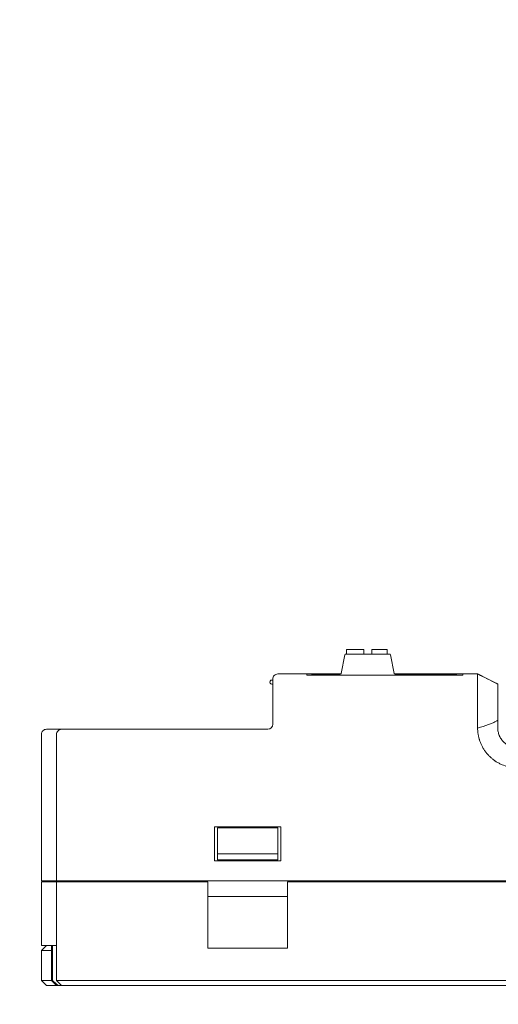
# Model space of a CAD drawing. Header units: millimetres. Extents: x -1114 to 1396, y -630 to 631.
# Tile 145 of 256: x -91 to -44, y -413 to -315. Entities that reach past the tile are written whole.
import ezdxf

# ---------------------------------------------------------------- set-up
doc = ezdxf.new("R2010")
doc.units = ezdxf.units.MM
doc.header["$MEASUREMENT"] = 0

msp = doc.modelspace()

# ---------------------------------------------------------------- linework, layer by layer
at = {"lineweight": 18}
for points, knots in [([(1038.9843, -629.7647), (1038.9843, -629.7647), (-1111.4882, -629.7647), (-1111.4882, -629.7647), (-1111.4882, -629.7647), (-1111.4882, -629.7647), (-1111.4882, 630.7883), (-1111.4882, 630.7883), (-1111.4882, 630.7883), (-1111.4882, 630.7883), (1038.9843, 630.7883), (1038.9843, 630.7883)], [0, 0, 0, 0, 0.3333333, 0.3333333, 0.3333333, 0.3333333, 0.6666667, 0.6666667, 0.6666667, 0.6666667, 1, 1, 1, 1]), ([(-65.7242, -379.8501), (-65.8568, -379.8501), (-65.984, -379.9028), (-66.0777, -379.9966), (-66.0777, -379.9966), (-66.1715, -380.0903), (-66.2242, -380.2175), (-66.2242, -380.3501)], [0, 0, 0, 0, 0.5, 0.5, 0.5, 0.5, 1, 1, 1, 1]), ([(-45.8548, -382.8501), (-45.8573, -382.7623), (-45.8555, -382.6752), (-45.8539, -382.5887), (-45.8539, -382.5887), (-45.8531, -382.5455), (-45.8523, -382.5024), (-45.852, -382.4594), (-45.852, -382.4594), (-45.8519, -382.438), (-45.8519, -382.4166), (-45.852, -382.3952), (-45.852, -382.3952), (-45.8522, -382.3738), (-45.8526, -382.3524), (-45.8529, -382.3311), (-45.8529, -382.3311), (-45.854, -382.2459), (-45.8544, -382.1613), (-45.8546, -382.0773), (-45.8546, -382.0773), (-45.8546, -382.0353), (-45.8546, -381.9935), (-45.8545, -381.9518), (-45.8545, -381.9518), (-45.8545, -381.9101), (-45.8544, -381.8685), (-45.8543, -381.8273), (-45.8543, -381.8273), (-45.8541, -381.7449), (-45.8539, -381.664), (-45.854, -381.5847), (-45.854, -381.5847), (-45.854, -381.545), (-45.854, -381.5057), (-45.8541, -381.4669), (-45.8541, -381.4669), (-45.8541, -381.428), (-45.8542, -381.3894), (-45.8542, -381.3515), (-45.8542, -381.3515), (-45.8544, -381.2758), (-45.8545, -381.2024), (-45.8545, -381.1313), (-45.8545, -381.1313), (-45.8546, -381.0603), (-45.8546, -380.9915), (-45.8545, -380.9251), (-45.8545, -380.9251), (-45.8545, -380.8587), (-45.8544, -380.7947), (-45.8543, -380.7329), (-45.8543, -380.7329), (-45.8542, -380.7021), (-45.8542, -380.6718), (-45.8541, -380.6421), (-45.8541, -380.6421), (-45.8541, -380.6273), (-45.8541, -380.6126), (-45.8541, -380.5982), (-45.8541, -380.5982), (-45.8541, -380.5837), (-45.8541, -380.5694), (-45.8541, -380.5554), (-45.8541, -380.5554), (-45.8541, -380.4991), (-45.8543, -380.4461), (-45.8544, -380.3963), (-45.8544, -380.3963), (-45.8545, -380.3464), (-45.8545, -380.2998), (-45.8545, -380.2563), (-45.8545, -380.2563), (-45.8544, -380.2127), (-45.8544, -380.1724), (-45.8543, -380.1353), (-45.8543, -380.1353), (-45.8543, -380.1167), (-45.8542, -380.099), (-45.8543, -380.0821), (-45.8543, -380.0821), (-45.8543, -380.0651), (-45.8543, -380.0491), (-45.8544, -380.0341), (-45.8544, -380.0341), (-45.8546, -379.9738), (-45.8548, -379.9281), (-45.853, -379.8971)], [0, 0, 0, 0, 0.0454545, 0.0454545, 0.0454545, 0.0454545, 0.0909091, 0.0909091, 0.0909091, 0.0909091, 0.1363636, 0.1363636, 0.1363636, 0.1363636, 0.1818182, 0.1818182, 0.1818182, 0.1818182, 0.2272727, 0.2272727, 0.2272727, 0.2272727, 0.2727273, 0.2727273, 0.2727273, 0.2727273, 0.3181818, 0.3181818, 0.3181818, 0.3181818, 0.3636364, 0.3636364, 0.3636364, 0.3636364, 0.4090909, 0.4090909, 0.4090909, 0.4090909, 0.4545455, 0.4545455, 0.4545455, 0.4545455, 0.5, 0.5, 0.5, 0.5, 0.5454545, 0.5454545, 0.5454545, 0.5454545, 0.5909091, 0.5909091, 0.5909091, 0.5909091, 0.6363636, 0.6363636, 0.6363636, 0.6363636, 0.6818182, 0.6818182, 0.6818182, 0.6818182, 0.7272727, 0.7272727, 0.7272727, 0.7272727, 0.7727273, 0.7727273, 0.7727273, 0.7727273, 0.8181818, 0.8181818, 0.8181818, 0.8181818, 0.8636364, 0.8636364, 0.8636364, 0.8636364, 0.9090909, 0.9090909, 0.9090909, 0.9090909, 0.9545455, 0.9545455, 0.9545455, 0.9545455, 1, 1, 1, 1]), ([(-45.853, -379.8971), (-45.8526, -379.8893), (-45.8527, -379.8824), (-45.8531, -379.8765), (-45.8531, -379.8765), (-45.8535, -379.8707), (-45.8541, -379.8658), (-45.8547, -379.8619), (-45.8547, -379.8619), (-45.8558, -379.854), (-45.8564, -379.8501), (-45.8533, -379.8501)], [0, 0, 0, 0, 0.3333333, 0.3333333, 0.3333333, 0.3333333, 0.6666667, 0.6666667, 0.6666667, 0.6666667, 1, 1, 1, 1]), ([(-66.3242, -380.4501), (-66.3956, -380.4501), (-66.4617, -380.4882), (-66.4974, -380.5501), (-66.4974, -380.5501), (-66.5331, -380.612), (-66.5331, -380.6882), (-66.4974, -380.7501), (-66.4974, -380.7501), (-66.4617, -380.812), (-66.3956, -380.8501), (-66.3242, -380.8501)], [0, 0, 0, 0, 0.3333333, 0.3333333, 0.3333333, 0.3333333, 0.6666667, 0.6666667, 0.6666667, 0.6666667, 1, 1, 1, 1]), ([(-43.8544, -382.9138), (-43.8544, -382.7162), (-43.8544, -382.5178), (-43.8544, -382.3271), (-43.8544, -382.3271), (-43.8544, -382.1363), (-43.8544, -381.9535), (-43.8544, -381.786), (-43.8544, -381.786), (-43.8544, -381.4509), (-43.8544, -381.1811), (-43.8544, -381.0213), (-43.8544, -381.0213), (-43.8544, -380.9415), (-43.8544, -380.8886), (-43.8544, -380.8643), (-43.8544, -380.8643), (-43.8544, -380.8401), (-43.8544, -380.8532), (-43.8544, -380.8512)], [0, 0, 0, 0, 0.2, 0.2, 0.2, 0.2, 0.4, 0.4, 0.4, 0.4, 0.6, 0.6, 0.6, 0.6, 0.8, 0.8, 0.8, 0.8, 1, 1, 1, 1]), ([(-43.8544, -384.4464), (-43.9197, -384.5018), (-43.993, -384.5453), (-44.0669, -384.5845), (-44.0669, -384.5845), (-44.1781, -384.6433), (-44.2928, -384.6918), (-44.4082, -384.738), (-44.4082, -384.738), (-44.5237, -384.7842), (-44.6402, -384.8274), (-44.7572, -384.8694), (-44.7572, -384.8694), (-45.1204, -385), (-45.4864, -385.1214), (-45.8529, -385.2408)], [0, 0, 0, 0, 0.25, 0.25, 0.25, 0.25, 0.5, 0.5, 0.5, 0.5, 0.75, 0.75, 0.75, 0.75, 1, 1, 1, 1]), ([(-43.8544, -384.6921), (-43.8544, -384.6297), (-43.8544, -384.5673), (-43.8544, -384.5048), (-43.8544, -384.5048), (-43.8544, -384.4373), (-43.8544, -384.3697), (-43.8544, -384.3021), (-43.8544, -384.3021), (-43.8544, -384.2345), (-43.8544, -384.1669), (-43.8544, -384.0993)], [0, 0, 0, 0, 0.3333333, 0.3333333, 0.3333333, 0.3333333, 0.6666667, 0.6666667, 0.6666667, 0.6666667, 1, 1, 1, 1]), ([(-88.7242, -385.3501), (-88.8568, -385.3501), (-88.984, -385.4028), (-89.0777, -385.4966), (-89.0777, -385.4966), (-89.1715, -385.5903), (-89.2242, -385.7175), (-89.2242, -385.8501)], [0, 0, 0, 0, 0.5, 0.5, 0.5, 0.5, 1, 1, 1, 1]), ([(-87.2242, -385.3501), (-87.3551, -385.3501), (-87.4852, -385.404), (-87.5777, -385.4966), (-87.5777, -385.4966), (-87.6703, -385.5891), (-87.7242, -385.7192), (-87.7242, -385.8501)], [0, 0, 0, 0, 0.5, 0.5, 0.5, 0.5, 1, 1, 1, 1]), ([(-42.8173, -389.0846), (-43.0276, -389.0291), (-43.2325, -388.9614), (-43.4301, -388.8769), (-43.4301, -388.8769), (-43.4795, -388.8558), (-43.5284, -388.8336), (-43.5769, -388.8104), (-43.5769, -388.8104), (-43.6254, -388.7872), (-43.6735, -388.763), (-43.7211, -388.7378), (-43.7211, -388.7378), (-43.8164, -388.6875), (-43.91, -388.6332), (-44.0018, -388.5749), (-44.0018, -388.5749), (-44.0247, -388.5603), (-44.0476, -388.5454), (-44.0702, -388.5304), (-44.0702, -388.5304), (-44.0928, -388.5153), (-44.1153, -388.5001), (-44.1375, -388.4846), (-44.1375, -388.4846), (-44.182, -388.4537), (-44.2258, -388.422), (-44.2687, -388.3894), (-44.2687, -388.3894), (-44.3547, -388.3244), (-44.4376, -388.2561), (-44.5176, -388.1846), (-44.5176, -388.1846), (-44.5976, -388.1132), (-44.6747, -388.0386), (-44.7488, -387.9609), (-44.7488, -387.9609), (-44.823, -387.8832), (-44.8941, -387.8024), (-44.9623, -387.7183), (-44.9623, -387.7183), (-44.9964, -387.6763), (-45.0297, -387.6335), (-45.0623, -387.5898), (-45.0623, -387.5898), (-45.0948, -387.5461), (-45.1263, -387.502), (-45.1569, -387.4573), (-45.1569, -387.4573), (-45.218, -387.3679), (-45.2751, -387.2765), (-45.3283, -387.1831), (-45.3283, -387.1831), (-45.3816, -387.0898), (-45.431, -386.9945), (-45.4766, -386.8972), (-45.4766, -386.8972), (-45.5221, -386.7999), (-45.5639, -386.7006), (-45.6017, -386.5994), (-45.6017, -386.5994), (-45.6206, -386.5488), (-45.6385, -386.4977), (-45.6555, -386.446), (-45.6555, -386.446), (-45.6639, -386.4202), (-45.6721, -386.3943), (-45.6801, -386.3682), (-45.6801, -386.3682), (-45.688, -386.3422), (-45.6957, -386.3162), (-45.7031, -386.29), (-45.7031, -386.29), (-45.7327, -386.1856), (-45.7577, -386.0804), (-45.7786, -385.9745), (-45.7786, -385.9745), (-45.7996, -385.8686), (-45.8164, -385.762), (-45.8286, -385.6547), (-45.8286, -385.6547), (-45.8408, -385.5473), (-45.8485, -385.4392), (-45.8511, -385.3302)], [0, 0, 0, 0, 0.047619, 0.047619, 0.047619, 0.047619, 0.0952381, 0.0952381, 0.0952381, 0.0952381, 0.1428571, 0.1428571, 0.1428571, 0.1428571, 0.1904762, 0.1904762, 0.1904762, 0.1904762, 0.2380952, 0.2380952, 0.2380952, 0.2380952, 0.2857143, 0.2857143, 0.2857143, 0.2857143, 0.3333333, 0.3333333, 0.3333333, 0.3333333, 0.3809524, 0.3809524, 0.3809524, 0.3809524, 0.4285714, 0.4285714, 0.4285714, 0.4285714, 0.4761905, 0.4761905, 0.4761905, 0.4761905, 0.5238095, 0.5238095, 0.5238095, 0.5238095, 0.5714286, 0.5714286, 0.5714286, 0.5714286, 0.6190476, 0.6190476, 0.6190476, 0.6190476, 0.6666667, 0.6666667, 0.6666667, 0.6666667, 0.7142857, 0.7142857, 0.7142857, 0.7142857, 0.7619048, 0.7619048, 0.7619048, 0.7619048, 0.8095238, 0.8095238, 0.8095238, 0.8095238, 0.8571429, 0.8571429, 0.8571429, 0.8571429, 0.9047619, 0.9047619, 0.9047619, 0.9047619, 0.952381, 0.952381, 0.952381, 0.952381, 1, 1, 1, 1]), ([(-41.8544, -387.2001), (-41.8874, -387.2001), (-41.9202, -387.1993), (-41.9528, -387.1977), (-41.9528, -387.1977), (-41.9855, -387.1961), (-42.018, -387.1937), (-42.0504, -387.1905), (-42.0504, -387.1905), (-42.1152, -387.1841), (-42.1795, -387.1746), (-42.2432, -387.162), (-42.2432, -387.162), (-42.3069, -387.1493), (-42.3701, -387.1336), (-42.4328, -387.1147), (-42.4328, -387.1147), (-42.4641, -387.1052), (-42.4953, -387.0949), (-42.5263, -387.0839), (-42.5263, -387.0839), (-42.5573, -387.0728), (-42.5879, -387.061), (-42.6181, -387.0486), (-42.6181, -387.0486), (-42.739, -386.9986), (-42.8536, -386.9375), (-42.9621, -386.8654), (-42.9621, -386.8654), (-42.9892, -386.8473), (-43.0159, -386.8286), (-43.0423, -386.8091), (-43.0423, -386.8091), (-43.0686, -386.7897), (-43.0946, -386.7695), (-43.1201, -386.7487), (-43.1201, -386.7487), (-43.1711, -386.707), (-43.2198, -386.663), (-43.2663, -386.6166), (-43.2663, -386.6166), (-43.3128, -386.5703), (-43.3572, -386.5215), (-43.399, -386.4706), (-43.399, -386.4706), (-43.4409, -386.4197), (-43.4802, -386.3668), (-43.5168, -386.3121), (-43.5168, -386.3121), (-43.5534, -386.2573), (-43.5874, -386.2007), (-43.6184, -386.1427), (-43.6184, -386.1427), (-43.6339, -386.1136), (-43.6487, -386.0842), (-43.6628, -386.0545), (-43.6628, -386.0545), (-43.6768, -386.0247), (-43.6902, -385.9945), (-43.7027, -385.9642), (-43.7027, -385.9642), (-43.7528, -385.843), (-43.7904, -385.7186), (-43.8159, -385.591), (-43.8159, -385.591), (-43.8286, -385.5272), (-43.8382, -385.4627), (-43.8447, -385.3973), (-43.8447, -385.3973), (-43.8479, -385.3646), (-43.8504, -385.3317), (-43.852, -385.2988), (-43.852, -385.2988), (-43.8536, -385.2659), (-43.8544, -385.233), (-43.8544, -385.2001)], [0, 0, 0, 0, 0.0526316, 0.0526316, 0.0526316, 0.0526316, 0.1052632, 0.1052632, 0.1052632, 0.1052632, 0.1578947, 0.1578947, 0.1578947, 0.1578947, 0.2105263, 0.2105263, 0.2105263, 0.2105263, 0.2631579, 0.2631579, 0.2631579, 0.2631579, 0.3157895, 0.3157895, 0.3157895, 0.3157895, 0.3684211, 0.3684211, 0.3684211, 0.3684211, 0.4210526, 0.4210526, 0.4210526, 0.4210526, 0.4736842, 0.4736842, 0.4736842, 0.4736842, 0.5263158, 0.5263158, 0.5263158, 0.5263158, 0.5789474, 0.5789474, 0.5789474, 0.5789474, 0.6315789, 0.6315789, 0.6315789, 0.6315789, 0.6842105, 0.6842105, 0.6842105, 0.6842105, 0.7368421, 0.7368421, 0.7368421, 0.7368421, 0.7894737, 0.7894737, 0.7894737, 0.7894737, 0.8421053, 0.8421053, 0.8421053, 0.8421053, 0.8947368, 0.8947368, 0.8947368, 0.8947368, 0.9473684, 0.9473684, 0.9473684, 0.9473684, 1, 1, 1, 1]), ([(-88.1186, -410.3501), (-88.0268, -410.4354), (-87.9346, -410.5201), (-87.8413, -410.6037), (-87.8413, -410.6037), (-87.7946, -410.6455), (-87.7478, -410.687), (-87.7005, -410.7282), (-87.7005, -410.7282), (-87.6533, -410.7693), (-87.6056, -410.81), (-87.5575, -410.8501)], [0, 0, 0, 0, 0.3333333, 0.3333333, 0.3333333, 0.3333333, 0.6666667, 0.6666667, 0.6666667, 0.6666667, 1, 1, 1, 1])]:
    msp.add_open_spline(points, degree=3, knots=knots, dxfattribs=at)
for points in [[(-59.0522, -377.9519), (-59.0522, -377.9519), (-59.42, -379.7911), (-59.42, -379.7911)], [(-58.9541, -377.8715), (-59.0018, -377.8715), (-59.0428, -377.9051), (-59.0522, -377.9519)], [(-54.6181, -377.8715), (-54.6181, -377.8715), (-58.9541, -377.8715), (-58.9541, -377.8715)], [(-57.1848, -377.4215), (-57.1848, -377.4215), (-58.8848, -377.4215), (-58.8848, -377.4215)], [(-58.8848, -377.4215), (-58.8848, -377.4215), (-58.8848, -377.8715), (-58.8848, -377.8715)], [(-57.1848, -377.8715), (-57.1848, -377.8715), (-57.1848, -377.4215), (-57.1848, -377.4215)], [(-54.8348, -377.4215), (-54.8348, -377.4215), (-56.3848, -377.4215), (-56.3848, -377.4215)], [(-56.3848, -377.4215), (-56.3848, -377.4215), (-56.3848, -377.8715), (-56.3848, -377.8715)], [(-54.8348, -377.8715), (-54.8348, -377.8715), (-54.8348, -377.4215), (-54.8348, -377.4215)], [(-54.52, -377.9519), (-54.5293, -377.9051), (-54.5704, -377.8715), (-54.6181, -377.8715)], [(-54.1522, -379.7911), (-54.1522, -379.7911), (-54.52, -377.9519), (-54.52, -377.9519)], [(-65.7242, -379.8501), (-65.7242, -379.8501), (-62.8407, -379.8501), (-62.8407, -379.8501)], [(-62.8408, -379.8501), (-62.8408, -379.8501), (-65.7242, -379.8501), (-65.7242, -379.8501)], [(-59.4562, -379.8501), (-59.4562, -379.8501), (-62.8408, -379.8501), (-62.8408, -379.8501)], [(-62.8408, -379.8501), (-62.8408, -379.8501), (-62.8408, -379.9826), (-62.8408, -379.9826)], [(-47.3408, -379.9605), (-47.3408, -379.9605), (-62.8408, -379.9605), (-62.8408, -379.9605)], [(-62.1408, -379.8715), (-62.2425, -379.8715), (-62.3419, -379.9025), (-62.4255, -379.9605)], [(-62.1408, -379.8715), (-62.1408, -379.8715), (-59.5181, -379.8715), (-59.5181, -379.8715)], [(-59.5181, -379.8715), (-59.4704, -379.8715), (-59.4293, -379.8378), (-59.42, -379.7911)], [(-54.1522, -379.7911), (-54.1428, -379.8378), (-54.1018, -379.8715), (-54.0541, -379.8715)], [(-47.3408, -379.8501), (-47.3408, -379.8501), (-54.116, -379.8501), (-54.116, -379.8501)], [(-54.0541, -379.8715), (-54.0541, -379.8715), (-48.1408, -379.8715), (-48.1408, -379.8715)], [(-47.856, -379.9605), (-47.9397, -379.9025), (-48.039, -379.8715), (-48.1408, -379.8715)], [(-47.3408, -379.8501), (-47.3408, -379.8501), (-45.8533, -379.8501), (-45.8533, -379.8501)], [(-45.8533, -379.8501), (-45.8533, -379.8501), (-47.3408, -379.8501), (-47.3408, -379.8501)], [(-47.3408, -379.8501), (-47.3408, -379.8501), (-47.3408, -379.9826), (-47.3408, -379.9826)], [(-44.2069, -380.6738), (-44.765, -380.3938), (-45.5942, -379.9796), (-45.8693, -379.8425)], [(-45.8543, -379.85), (-45.8543, -379.85), (-45.8541, -379.8501), (-45.8541, -379.8501)], [(-44.0251, -380.7648), (-44.0251, -380.7648), (-45.8535, -379.8501), (-45.8535, -379.8501)], [(-45.8492, -379.8501), (-45.8492, -379.8501), (-43.8544, -380.8499), (-43.8544, -380.8499)], [(-66.2242, -380.4501), (-66.2242, -380.4501), (-66.3242, -380.4501), (-66.3242, -380.4501)], [(-66.3242, -380.8501), (-66.3242, -380.8501), (-66.2242, -380.8501), (-66.2242, -380.8501)], [(-66.2242, -382.8501), (-66.2242, -382.8501), (-66.2242, -380.3501), (-66.2242, -380.3501)], [(-43.8544, -380.8502), (-43.8544, -380.8502), (-44.2069, -380.6737), (-44.2069, -380.6737)], [(-44.0165, -380.7691), (-44.0165, -380.7691), (-43.8544, -380.8501), (-43.8544, -380.8501)], [(-43.8544, -380.8501), (-43.9076, -380.8235), (-43.9881, -380.7833), (-44.015, -380.7698)], [(-43.862, -380.8464), (-43.862, -380.8464), (-43.9971, -380.7788), (-43.9971, -380.7788)], [(-43.9026, -380.826), (-43.9026, -380.826), (-43.8544, -380.8478), (-43.8544, -380.8478)], [(-43.8908, -380.8314), (-43.8908, -380.8314), (-43.8544, -380.8497), (-43.8544, -380.8497)], [(-43.8424, -380.8558), (-43.8424, -380.8558), (-43.8544, -380.8502), (-43.8544, -380.8502)], [(-66.2242, -384.8501), (-66.2242, -384.8501), (-66.2242, -382.8501), (-66.2242, -382.8501)], [(-66.2242, -384.8501), (-66.2242, -384.8501), (-66.2242, -382.8501), (-66.2242, -382.8501)], [(-45.8535, -383.1102), (-45.8533, -383.0235), (-45.8523, -382.9368), (-45.8548, -382.8501)], [(-43.8544, -384.0993), (-43.8544, -383.7042), (-43.8544, -383.309), (-43.8544, -382.9138)], [(-45.854, -384.5902), (-45.8545, -384.0969), (-45.855, -383.6035), (-45.8535, -383.1102)], [(-66.7242, -385.3501), (-66.448, -385.3501), (-66.2242, -385.1263), (-66.2242, -384.8501)], [(-66.7242, -385.3501), (-66.448, -385.3501), (-66.2242, -385.1263), (-66.2242, -384.8501)], [(-45.8511, -385.3302), (-45.857, -385.0836), (-45.8537, -384.8369), (-45.854, -384.5902)], [(-43.8544, -385.2001), (-43.8544, -385.0308), (-43.8544, -384.8615), (-43.8544, -384.6921)], [(-89.2242, -400.4447), (-89.2242, -400.4447), (-89.2242, -385.8501), (-89.2242, -385.8501)], [(-89.2242, -400.4447), (-89.2242, -400.4447), (-89.2242, -385.8501), (-89.2242, -385.8501)], [(-88.7242, -385.3501), (-88.7242, -385.3501), (-88.2789, -385.3501), (-88.2789, -385.3501)], [(-88.1169, -385.3501), (-88.1169, -385.3501), (-88.2789, -385.3501), (-88.2789, -385.3501)], [(-88.2789, -385.3501), (-88.2789, -385.3501), (-88.1148, -385.3501), (-88.1148, -385.3501)], [(-88.1148, -385.3501), (-88.1148, -385.3501), (-87.2242, -385.3501), (-87.2242, -385.3501)], [(-87.7242, -400.4447), (-87.7242, -400.4447), (-87.7242, -385.8501), (-87.7242, -385.8501)], [(-87.7242, -400.4447), (-87.7242, -400.4447), (-87.7242, -385.8501), (-87.7242, -385.8501)], [(-87.2242, -385.3501), (-87.2242, -385.3501), (-83.7242, -385.3501), (-83.7242, -385.3501)], [(-83.7242, -385.3501), (-83.7242, -385.3501), (-66.7242, -385.3501), (-66.7242, -385.3501)], [(-83.7242, -385.3501), (-83.7242, -385.3501), (-66.7242, -385.3501), (-66.7242, -385.3501)], [(-72.0242, -395.0447), (-72.0242, -395.0447), (-72.0242, -398.4447), (-72.0242, -398.4447)], [(-72.0242, -395.0447), (-72.0242, -395.0447), (-65.4242, -395.0447), (-65.4242, -395.0447)], [(-71.7242, -395.6571), (-71.7242, -395.6571), (-71.7242, -395.1553), (-71.7242, -395.1553)], [(-71.7242, -395.1553), (-71.7242, -395.1553), (-65.7242, -395.1553), (-65.7242, -395.1553)], [(-71.7242, -397.7447), (-71.7242, -397.7447), (-71.7242, -395.6571), (-71.7242, -395.6571)], [(-65.7242, -395.1553), (-65.7242, -395.1553), (-65.7242, -395.6571), (-65.7242, -395.6571)], [(-65.7242, -395.6571), (-65.7242, -395.6571), (-65.7242, -397.7447), (-65.7242, -397.7447)], [(-65.4242, -398.4447), (-65.4242, -398.4447), (-65.4242, -395.0447), (-65.4242, -395.0447)], [(-72.0242, -398.4447), (-72.0242, -398.4447), (-65.4242, -398.4447), (-65.4242, -398.4447)], [(-71.7242, -397.7447), (-71.7242, -397.7447), (-71.7242, -398.3447), (-71.7242, -398.3447)], [(-65.7242, -397.7447), (-65.7242, -397.7447), (-71.7242, -397.7447), (-71.7242, -397.7447)], [(-71.7242, -398.3447), (-71.7242, -398.3447), (-65.7242, -398.3447), (-65.7242, -398.3447)], [(-65.7242, -398.3447), (-65.7242, -398.3447), (-65.7242, -397.7447), (-65.7242, -397.7447)], [(-88.5562, -400.4447), (-88.5562, -400.4447), (-89.2242, -400.4447), (-89.2242, -400.4447)], [(-89.2242, -406.8501), (-89.2242, -406.8501), (-89.2242, -400.5447), (-89.2242, -400.5447)], [(-89.2242, -400.5447), (-89.2242, -400.5447), (-88.5562, -400.5447), (-88.5562, -400.5447)], [(-89.2242, -400.5447), (-89.2242, -400.5447), (-89.2242, -406.8501), (-89.2242, -406.8501)], [(-88.3921, -400.4447), (-88.3921, -400.4447), (-88.5562, -400.4447), (-88.5562, -400.4447)], [(-88.3921, -400.5447), (-88.3921, -400.5447), (-88.5562, -400.5447), (-88.5562, -400.5447)], [(-87.7242, -400.4447), (-87.7242, -400.4447), (-88.3921, -400.4447), (-88.3921, -400.4447)], [(-87.7242, -400.5447), (-87.7242, -400.5447), (-88.3921, -400.5447), (-88.3921, -400.5447)], [(-83.7242, -400.4447), (-83.7242, -400.4447), (-87.7242, -400.4447), (-87.7242, -400.4447)], [(-87.7242, -410.3501), (-87.7242, -410.3501), (-87.7242, -400.5447), (-87.7242, -400.5447)], [(-87.7242, -410.3501), (-87.7242, -410.3501), (-87.7242, -400.5447), (-87.7242, -400.5447)], [(-87.7242, -400.5447), (-87.7242, -400.5447), (-83.7242, -400.5447), (-83.7242, -400.5447)], [(-87.4242, -400.5447), (-87.4242, -400.5447), (-87.4242, -400.4447), (-87.4242, -400.4447)], [(-85.9242, -400.4447), (-85.9242, -400.4447), (-85.9242, -400.5447), (-85.9242, -400.5447)], [(-85.9242, -400.5447), (-85.9242, -400.5447), (-85.9242, -400.4447), (-85.9242, -400.4447)], [(-83.7242, -400.4447), (-83.7242, -400.4447), (15.7758, -400.4447), (15.7758, -400.4447)], [(-83.7242, -400.5447), (-83.7242, -400.5447), (-72.6742, -400.5447), (-72.6742, -400.5447)], [(-72.6742, -407.1433), (-72.6742, -407.1433), (-72.6742, -400.5447), (-72.6742, -400.5447)], [(-64.7742, -400.5447), (-64.7742, -400.5447), (-7.6742, -400.5447), (-7.6742, -400.5447)], [(-64.7742, -400.5447), (-64.7742, -400.5447), (-64.7742, -407.1433), (-64.7742, -407.1433)], [(-64.7742, -402.0004), (-64.7742, -402.0004), (-72.6742, -402.0004), (-72.6742, -402.0004)], [(-88.7242, -406.8501), (-88.7242, -406.8501), (-89.2242, -407.3501), (-89.2242, -407.3501)], [(-88.5562, -406.8501), (-88.5562, -406.8501), (-89.2242, -406.8501), (-89.2242, -406.8501)], [(-89.2242, -407.3501), (-89.2242, -407.3501), (-89.2242, -410.3501), (-89.2242, -410.3501)], [(-88.2242, -407.3501), (-88.2242, -407.3501), (-89.2242, -407.3501), (-89.2242, -407.3501)], [(-88.3921, -406.8501), (-88.3921, -406.8501), (-88.5562, -406.8501), (-88.5562, -406.8501)], [(-87.7242, -406.8501), (-87.7242, -406.8501), (-88.3921, -406.8501), (-88.3921, -406.8501)], [(-88.2242, -406.8501), (-88.2242, -406.8501), (-88.2242, -410.3501), (-88.2242, -410.3501)], [(-88.1186, -410.3501), (-88.1186, -410.3501), (-88.1186, -406.8501), (-88.1186, -406.8501)], [(-72.6742, -407.1433), (-72.6742, -407.1433), (-64.7742, -407.1433), (-64.7742, -407.1433)], [(-88.7242, -410.8501), (-88.7242, -410.8501), (-89.2242, -410.3501), (-89.2242, -410.3501)], [(-89.2242, -410.3501), (-89.2242, -410.3501), (-88.2242, -410.3501), (-88.2242, -410.3501)], [(-88.2242, -410.3501), (-88.2242, -410.3501), (-87.7242, -410.8501), (-87.7242, -410.8501)], [(-88.2242, -410.3501), (-88.2242, -410.3501), (-88.1186, -410.3501), (-88.1186, -410.3501)], [(-87.2242, -410.8501), (-87.2242, -410.8501), (-87.7242, -410.3501), (-87.7242, -410.3501)], [(-87.7242, -410.3501), (-87.7242, -410.3501), (-83.7242, -410.3501), (-83.7242, -410.3501)], [(-83.7242, -410.3501), (-83.7242, -410.3501), (-42.7242, -410.3501), (-42.7242, -410.3501)], [(-87.7242, -410.8501), (-87.7242, -410.8501), (-88.7242, -410.8501), (-88.7242, -410.8501)], [(-87.5575, -410.8501), (-87.5575, -410.8501), (-87.7242, -410.8501), (-87.7242, -410.8501)], [(-87.5575, -410.8501), (-87.5575, -410.8501), (-87.2241, -410.8501), (-87.2241, -410.8501)], [(-83.7242, -410.8501), (-83.7242, -410.8501), (-87.2242, -410.8501), (-87.2242, -410.8501)], [(-42.7242, -410.8501), (-42.7242, -410.8501), (-83.7242, -410.8501), (-83.7242, -410.8501)]]:
    msp.add_open_spline(points, degree=3, dxfattribs=at)

doc.saveas('drawing.dxf')
